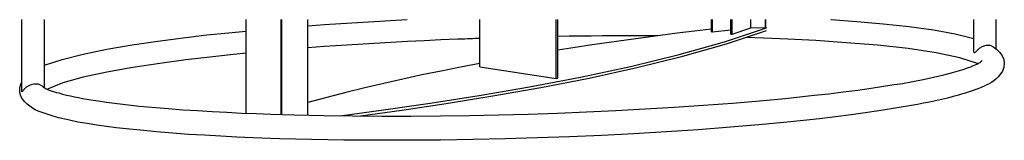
# Model space of a CAD drawing. Extents: x 776 to 5143, y -1722 to 3500.
# Tile 13 of 13: x 4124 to 5143, y 3375 to 3500. Entities that reach past the tile are written whole.
import ezdxf

# ---------------------------------------------------------------- set-up
doc = ezdxf.new("R2010")
doc.units = 0
doc.layers.get('0').update_dxf_attribs({"linetype": 'CONTINUOUS'})

msp = doc.modelspace()

# ---------------------------------------------------------------- linework, layer by layer
for p, q in [((4126.6, 3425.5), (4126.5, 3499.9)), ((4149.7, 3499.9), (4149.8, 3429.4)), ((4358.8, 3402.8), (4358.8, 3499.9)), ((4394.8, 3401.5), (4394.8, 3499.9)), ((4395.6, 3401.5), (4395.5, 3499.9)), ((4422.5, 3400.8), (4422.4, 3499.9)), ((4422.4, 3493.5), (4439.5, 3494.8)), ((4439.5, 3494.8), (4456.6, 3495.9)), ((4456.6, 3495.9), (4473.8, 3497)), ((4473.8, 3497), (4490.9, 3498.1)), ((4490.9, 3498.1), (4508, 3499)), ((4508, 3499), (4525.1, 3499.9)), ((4600.2, 3451.1), (4600.2, 3499.9)), ((4679.3, 3438.7), (4679.3, 3499.9)), ((4681.2, 3439.1), (4681.2, 3499.9)), ((4840, 3487.4), (4840, 3499.9)), ((4841.1, 3487.2), (4841.1, 3499.9)), ((4859.9, 3484.8), (4859.9, 3499.9)), ((4861.5, 3484.7), (4861.5, 3499.9)), ((4880.7, 3491.5), (4880.7, 3499.9)), ((4895.7, 3491), (4895.7, 3499.9)), ((4896.1, 3491.4), (4896.1, 3499.9)), ((4963.3, 3499.9), (4963.7, 3499.9)), ((4963.7, 3499.9), (4990.4, 3498)), ((4990.4, 3498), (5017.6, 3495.6)), ((5017.6, 3495.6), (5044.3, 3492.7)), ((5111.4, 3467.9), (5111.4, 3499.9)), ((5134.1, 3499.9), (5134.1, 3469.9)), ((4293.4, 3481.1), (4318.1, 3484)), ((4318.1, 3484), (4340.2, 3486.3)), ((4340.2, 3486.3), (4358.8, 3488.1)), ((4787, 3483.4), (4769.3, 3481.1)), ((4804.6, 3485.7), (4787, 3483.4)), ((4822.3, 3487.8), (4804.6, 3485.7)), ((4840, 3489.9), (4822.3, 3487.8)), ((4840, 3487.4), (4841.1, 3487.2)), ((4841.1, 3487.2), (4859.9, 3489.3)), ((4853.6, 3476.9), (4896.8, 3491.4)), ((4855.4, 3474.8), (4896.8, 3488.7)), ((4859.9, 3484.8), (4861.5, 3484.7)), ((4861.5, 3484.7), (4880.7, 3491.5)), ((4895.7, 3491), (4880.7, 3491.5)), ((4896.1, 3491.4), (4895.7, 3491)), ((4896.8, 3491.4), (4896.1, 3491.4)), ((5044.3, 3492.7), (5069.5, 3489.2)), ((5069.5, 3489.2), (5092.2, 3485.1)), ((5092.2, 3485.1), (5111.4, 3480.3)), ((4214.5, 3469.2), (4240.6, 3473.7)), ((4240.6, 3473.7), (4267.2, 3477.7)), ((4267.2, 3477.7), (4293.4, 3481.1)), ((4474, 3474.2), (4456.8, 3473.1)), ((4491.2, 3475.3), (4474, 3474.2)), ((4508.4, 3476.3), (4491.2, 3475.3)), ((4525.7, 3477.2), (4508.4, 3476.3)), ((4542.9, 3478), (4525.7, 3477.2)), ((4560.1, 3478.8), (4542.9, 3478)), ((4577.3, 3479.5), (4560.1, 3478.8)), ((4579.9, 3479.6), (4577.3, 3479.5)), ((4582.4, 3479.7), (4579.9, 3479.6)), ((4584.9, 3479.8), (4582.4, 3479.7)), ((4587.5, 3479.9), (4584.9, 3479.8)), ((4590, 3480), (4587.5, 3479.9)), ((4592.6, 3480.1), (4590, 3480)), ((4595.1, 3480.2), (4592.6, 3480.1)), ((4597.6, 3480.3), (4595.1, 3480.2)), ((4600.2, 3480.3), (4597.6, 3480.3)), ((4692.6, 3482.6), (4681.2, 3482.4)), ((4704, 3482.8), (4692.6, 3482.6)), ((4716.4, 3473.6), (4698.8, 3471)), ((4715.4, 3482.9), (4704, 3482.8)), ((4726.8, 3483), (4715.4, 3482.9)), ((4734, 3476.2), (4716.4, 3473.6)), ((4738.3, 3483.1), (4726.8, 3483)), ((4751.7, 3478.7), (4734, 3476.2)), ((4749.7, 3483.1), (4738.3, 3483.1)), ((4761.1, 3483.1), (4749.7, 3483.1)), ((4769.3, 3481.1), (4751.7, 3478.7)), ((4772.5, 3483.1), (4761.1, 3483.1)), ((4784, 3483), (4772.5, 3483.1)), ((4806.4, 3463.6), (4853.6, 3476.9)), ((4810.4, 3461.9), (4855.4, 3474.8)), ((4894.2, 3480.7), (4875.8, 3481.3)), ((4918.8, 3479.6), (4894.2, 3480.7)), ((4947.8, 3478.1), (4918.8, 3479.6)), ((4979.4, 3476), (4947.8, 3478.1)), ((5011.9, 3473.3), (4979.4, 3476)), ((5043.5, 3469.8), (5011.9, 3473.3)), ((4168.3, 3458.7), (4190.1, 3464.2)), ((4190.1, 3464.2), (4214.5, 3469.2)), ((4342.5, 3463.4), (4321.2, 3461.1)), ((4358.8, 3465), (4342.5, 3463.4)), ((4439.6, 3471.9), (4422.4, 3470.6)), ((4456.8, 3473.1), (4439.6, 3471.9)), ((4698.8, 3471), (4681.2, 3468.2)), ((4756.3, 3451.4), (4806.4, 3463.6)), ((5072.4, 3465.6), (5043.5, 3469.8)), ((5096.9, 3460.4), (5072.4, 3465.6)), ((5111.3, 3467), (5111.4, 3467.9)), ((5111.3, 3466), (5111.3, 3467)), ((5111.6, 3465.3), (5111.3, 3466)), ((5112.2, 3465.3), (5111.6, 3465.3)), ((5112.9, 3465.9), (5112.2, 3465.3)), ((5113.4, 3466.4), (5112.9, 3465.9)), ((5113.8, 3467), (5113.4, 3466.4)), ((5114.3, 3467.6), (5113.8, 3467)), ((5114.7, 3468), (5114.3, 3467.6)), ((5115.3, 3468.5), (5114.7, 3468)), ((5115.8, 3469), (5115.3, 3468.5)), ((5116.4, 3469.5), (5115.8, 3469)), ((5117, 3470), (5116.4, 3469.5)), ((5117.6, 3470.4), (5117, 3470)), ((5118.3, 3470.8), (5117.6, 3470.4)), ((5118.9, 3471.2), (5118.3, 3470.8)), ((5119.8, 3471.6), (5118.9, 3471.2)), ((5121.1, 3472.1), (5119.8, 3471.6)), ((5122.5, 3472.6), (5121.1, 3472.1)), ((5124, 3472.9), (5122.5, 3472.6)), ((5125.6, 3473.1), (5124, 3472.9)), ((5127.1, 3473.1), (5125.6, 3473.1)), ((5128.6, 3472.9), (5127.1, 3473.1)), ((5130.1, 3472.5), (5128.6, 3472.9)), ((5131.5, 3471.8), (5130.1, 3472.5)), ((5131.5, 3471.8), (5135.3, 3468.9)), ((5135.3, 3468.9), (5138.4, 3465.8)), ((5138.4, 3465.8), (5140.7, 3462.3)), ((4150.1, 3452.6), (4168.3, 3458.7)), ((4269.2, 3454.5), (4241.5, 3450.3)), ((4296.3, 3458.1), (4269.2, 3454.5)), ((4321.2, 3461.1), (4296.3, 3458.1)), ((4600.2, 3454.3), (4580.3, 3450.5)), ((4762.8, 3450.1), (4810.4, 3461.9)), ((5115.2, 3454.3), (5096.9, 3460.4)), ((5110.9, 3452.2), (5112.6, 3453)), ((5112.6, 3453), (5114.4, 3453.8)), ((5114.4, 3453.8), (5116.2, 3454.7)), ((5116.2, 3454.7), (5117.8, 3455.6)), ((5117.8, 3455.6), (5119.1, 3456.6)), ((5119.1, 3456.6), (5120.1, 3457.5)), ((5140.7, 3462.3), (5142.3, 3458.6)), ((5142.3, 3458.6), (5142.9, 3454.7)), ((5142.9, 3454.7), (5142.5, 3450.7)), ((4214.6, 3445.5), (4189.9, 3440.1)), ((4241.5, 3450.3), (4214.6, 3445.5)), ((4560.4, 3446.6), (4540.5, 3442.5)), ((4580.3, 3450.5), (4560.4, 3446.6)), ((4600.2, 3451.1), (4679.3, 3438.7)), ((4704.5, 3440.3), (4756.3, 3451.4)), ((4713.5, 3439.3), (4762.8, 3450.1)), ((5069.7, 3440.1), (5080.4, 3442.6)), ((5080.4, 3442.6), (5089.4, 3445)), ((5089.4, 3445), (5091.8, 3445.7)), ((5091.8, 3445.7), (5094.2, 3446.4)), ((5094.2, 3446.4), (5096.6, 3447.1)), ((5096.6, 3447.1), (5098.9, 3447.8)), ((5098.9, 3447.8), (5101.3, 3448.6)), ((5101.3, 3448.6), (5103.7, 3449.4)), ((5103.7, 3449.4), (5106, 3450.3)), ((5106, 3450.3), (5108.2, 3451.1)), ((5108.2, 3451.1), (5109.4, 3451.6)), ((5109.4, 3451.6), (5110.9, 3452.2)), ((5141, 3446.6), (5138.4, 3442.5)), ((5142.5, 3450.7), (5141, 3446.6)), ((4125.2, 3431.9), (4126.6, 3435.3)), ((4137.5, 3432.6), (4136.1, 3432.2)), ((4139, 3432.9), (4137.5, 3432.6)), ((4140.6, 3433), (4139, 3432.9)), ((4142.1, 3433), (4140.6, 3433)), ((4143.7, 3432.8), (4142.1, 3433)), ((4145.2, 3432.4), (4143.7, 3432.8)), ((4146.6, 3431.7), (4145.2, 3432.4)), ((4168.9, 3434.3), (4153, 3427.9)), ((4189.9, 3440.1), (4168.9, 3434.3)), ((4501, 3433.7), (4481.3, 3429.1)), ((4520.8, 3438.2), (4501, 3433.7)), ((4540.5, 3442.5), (4520.8, 3438.2)), ((4651.9, 3430.2), (4704.5, 3440.3)), ((4663.6, 3429.5), (4713.5, 3439.3)), ((4679.3, 3438.7), (4681.2, 3439.1)), ((5026.7, 3432.1), (5037.5, 3433.8)), ((5037.5, 3433.8), (5048.3, 3435.7)), ((5048.3, 3435.7), (5059, 3437.8)), ((5059, 3437.8), (5069.7, 3440.1)), ((5127.2, 3433.4), (5124.7, 3432.2)), ((5129.6, 3434.8), (5127.2, 3433.4)), ((5131.9, 3436.4), (5129.6, 3434.8)), ((5134.1, 3438.1), (5131.9, 3436.4)), ((5136.2, 3440.1), (5134.1, 3438.1)), ((5138.4, 3442.5), (5136.2, 3440.1)), ((4124.4, 3425.6), (4124.5, 3428.7)), ((4124.9, 3422.6), (4124.4, 3425.6)), ((4124.5, 3428.7), (4125.2, 3431.9)), ((4125.9, 3419.8), (4124.9, 3422.6)), ((4126.9, 3425.1), (4126.6, 3425.5)), ((4127.3, 3425.5), (4126.9, 3425.1)), ((4127.7, 3426.1), (4127.3, 3425.5)), ((4128.1, 3426.7), (4127.7, 3426.1)), ((4128.5, 3427.2), (4128.1, 3426.7)), ((4129, 3427.8), (4128.5, 3427.2)), ((4129.6, 3428.3), (4129, 3427.8)), ((4130.2, 3428.8), (4129.6, 3428.3)), ((4130.6, 3429.2), (4130.2, 3428.8)), ((4131.2, 3429.7), (4130.6, 3429.2)), ((4131.8, 3430.1), (4131.2, 3429.7)), ((4132.5, 3430.5), (4131.8, 3430.1)), ((4133.1, 3430.9), (4132.5, 3430.5)), ((4133.8, 3431.3), (4133.1, 3430.9)), ((4134.5, 3431.6), (4133.8, 3431.3)), ((4135.2, 3431.9), (4134.5, 3431.6)), ((4136.1, 3432.2), (4135.2, 3431.9)), ((4147.8, 3430.8), (4146.6, 3431.7)), ((4147.8, 3430.8), (4149.8, 3429.4)), ((4149.8, 3429.4), (4151.8, 3428.2)), ((4151.8, 3428.2), (4153.9, 3427.2)), ((4153.9, 3427.2), (4156, 3426.4)), ((4156, 3426.4), (4158.1, 3425.7)), ((4158.1, 3425.7), (4160.3, 3425)), ((4160.3, 3425), (4162.5, 3424.4)), ((4162.5, 3424.4), (4164.7, 3423.8)), ((4164.7, 3423.8), (4168.6, 3422.7)), ((4168.6, 3422.7), (4172.8, 3421.7)), ((4461.6, 3424.2), (4442, 3419.1)), ((4481.3, 3429.1), (4461.6, 3424.2)), ((4599.7, 3421.2), (4651.9, 3430.2)), ((4613.9, 3420.7), (4663.6, 3429.5)), ((4946.2, 3421.4), (4961.2, 3423.1)), ((4961.2, 3423.1), (4976.3, 3424.9)), ((4976.3, 3424.9), (4991.3, 3426.9)), ((4991.3, 3426.9), (5005, 3428.8)), ((5005, 3428.8), (5015.9, 3430.4)), ((5015.9, 3430.4), (5026.7, 3432.1)), ((5098.5, 3422.5), (5095.4, 3421.6)), ((5101.5, 3423.4), (5098.5, 3422.5)), ((5104.6, 3424.3), (5101.5, 3423.4)), ((5107.6, 3425.3), (5104.6, 3424.3)), ((5110.6, 3426.4), (5107.6, 3425.3)), ((5113.6, 3427.5), (5110.6, 3426.4)), ((5116.6, 3428.6), (5113.6, 3427.5)), ((5119.5, 3429.8), (5116.6, 3428.6)), ((5122.1, 3431), (5119.5, 3429.8)), ((5124.7, 3432.2), (5122.1, 3431)), ((4127.5, 3417.1), (4125.9, 3419.8)), ((4129.6, 3414.6), (4127.5, 3417.1)), ((4132.1, 3412.1), (4129.6, 3414.6)), ((4134.8, 3410), (4132.1, 3412.1)), ((4172.8, 3421.7), (4177, 3420.7)), ((4177, 3420.7), (4181.1, 3419.8)), ((4181.1, 3419.8), (4185.3, 3419)), ((4185.3, 3419), (4189.5, 3418.2)), ((4189.5, 3418.2), (4193.8, 3417.5)), ((4193.8, 3417.5), (4198, 3416.8)), ((4198, 3416.8), (4205.6, 3415.6)), ((4205.6, 3415.6), (4214.1, 3414.3)), ((4214.1, 3414.3), (4222.6, 3413.2)), ((4222.6, 3413.2), (4231.1, 3412.2)), ((4231.1, 3412.2), (4239.6, 3411.2)), ((4442, 3419.1), (4422.4, 3413.8)), ((4500.7, 3406.2), (4549, 3413.2)), ((4519.6, 3405.9), (4565.6, 3412.8)), ((4549, 3413.2), (4599.7, 3421.2)), ((4565.6, 3412.8), (4613.9, 3420.7)), ((4831.7, 3411.1), (4861.8, 3413.4)), ((4861.8, 3413.4), (4886, 3415.4)), ((4886, 3415.4), (4901.1, 3416.8)), ((4901.1, 3416.8), (4916.1, 3418.2)), ((4916.1, 3418.2), (4931.2, 3419.8)), ((4931.2, 3419.8), (4946.2, 3421.4)), ((5059.3, 3413.2), (5053.1, 3412)), ((5065.5, 3414.4), (5059.3, 3413.2)), ((5071.7, 3415.8), (5065.5, 3414.4)), ((5077.8, 3417.2), (5071.7, 3415.8)), ((5084, 3418.6), (5077.8, 3417.2)), ((5090.1, 3420.2), (5084, 3418.6)), ((5095.4, 3421.6), (5090.1, 3420.2)), ((4137.6, 3408.1), (4134.8, 3410)), ((4140.5, 3406.5), (4137.6, 3408.1)), ((4143.5, 3405.1), (4140.5, 3406.5)), ((4146.5, 3403.8), (4143.5, 3405.1)), ((4149.6, 3402.7), (4146.5, 3403.8)), ((4152.8, 3401.7), (4149.6, 3402.7)), ((4239.6, 3411.2), (4248.1, 3410.3)), ((4248.1, 3410.3), (4256.6, 3409.5)), ((4256.6, 3409.5), (4265.1, 3408.7)), ((4265.1, 3408.7), (4278.2, 3407.6)), ((4278.2, 3407.6), (4293.3, 3406.5)), ((4293.3, 3406.5), (4308.4, 3405.5)), ((4308.4, 3405.5), (4323.5, 3404.6)), ((4323.5, 3404.6), (4338.6, 3403.8)), ((4338.6, 3403.8), (4353.8, 3403)), ((4353.8, 3403), (4368.9, 3402.4)), ((4368.9, 3402.4), (4384, 3401.9)), ((4384, 3401.9), (4408.2, 3401.2)), ((4456, 3400.2), (4500.7, 3406.2)), ((4476.8, 3400), (4519.6, 3405.9)), ((4620, 3401.2), (4650.3, 3402)), ((4650.3, 3402), (4680.6, 3403)), ((4680.6, 3403), (4710.8, 3404.2)), ((4710.8, 3404.2), (4741, 3405.6)), ((4741, 3405.6), (4771.3, 3407.2)), ((4771.3, 3407.2), (4801.5, 3409)), ((4801.5, 3409), (4831.7, 3411.1)), ((5001.2, 3403.5), (4984.6, 3401.2)), ((5017.6, 3405.9), (5001.2, 3403.5)), ((5034.1, 3408.6), (5017.6, 3405.9)), ((5046.9, 3410.8), (5034.1, 3408.6)), ((5053.1, 3412), (5046.9, 3410.8)), ((4156, 3400.7), (4152.8, 3401.7)), ((4164.6, 3398.2), (4156, 3400.7)), ((4174.5, 3395.8), (4164.6, 3398.2)), ((4184.4, 3393.7), (4174.5, 3395.8)), ((4194.3, 3392), (4184.4, 3393.7)), ((4204.3, 3390.4), (4194.3, 3392)), ((4408.2, 3401.2), (4438.5, 3400.5)), ((4438.5, 3400.5), (4468.7, 3400.1)), ((4468.7, 3400.1), (4499, 3399.9)), ((4499, 3399.9), (4529.3, 3399.9)), ((4529.3, 3399.9), (4559.5, 3400.1)), ((4559.5, 3400.1), (4589.8, 3400.6)), ((4589.8, 3400.6), (4620, 3401.2)), ((4918.4, 3393.6), (4892.7, 3391.1)), ((4935, 3395.3), (4918.4, 3393.6)), ((4951.6, 3397.1), (4935, 3395.3)), ((4968.1, 3399.1), (4951.6, 3397.1)), ((4984.6, 3401.2), (4968.1, 3399.1)), ((4214.3, 3389.1), (4204.3, 3390.4)), ((4224.3, 3387.8), (4214.3, 3389.1)), ((4234.4, 3386.7), (4224.3, 3387.8)), ((4249.2, 3385.1), (4234.4, 3386.7)), ((4265.8, 3383.5), (4249.2, 3385.1)), ((4282.5, 3382.1), (4265.8, 3383.5)), ((4299.1, 3380.9), (4282.5, 3382.1)), ((4759.7, 3381.5), (4726.4, 3379.8)), ((4793, 3383.4), (4759.7, 3381.5)), ((4826.2, 3385.7), (4793, 3383.4)), ((4859.5, 3388.2), (4826.2, 3385.7)), ((4892.7, 3391.1), (4859.5, 3388.2)), ((4315.7, 3379.9), (4299.1, 3380.9)), ((4332.4, 3378.9), (4315.7, 3379.9)), ((4349, 3378.1), (4332.4, 3378.9)), ((4365.7, 3377.4), (4349, 3378.1)), ((4393, 3376.4), (4365.7, 3377.4)), ((4426.3, 3375.5), (4393, 3376.4)), ((4459.7, 3374.9), (4426.3, 3375.5)), ((4493, 3374.7), (4459.7, 3374.9)), ((4526.3, 3374.7), (4493, 3374.7)), ((4559.7, 3374.9), (4526.3, 3374.7)), ((4593, 3375.4), (4559.7, 3374.9)), ((4626.4, 3376.2), (4593, 3375.4)), ((4659.7, 3377.2), (4626.4, 3376.2)), ((4693.1, 3378.4), (4659.7, 3377.2)), ((4726.4, 3379.8), (4693.1, 3378.4))]:
    msp.add_line(p, q)

doc.saveas('drawing.dxf')
